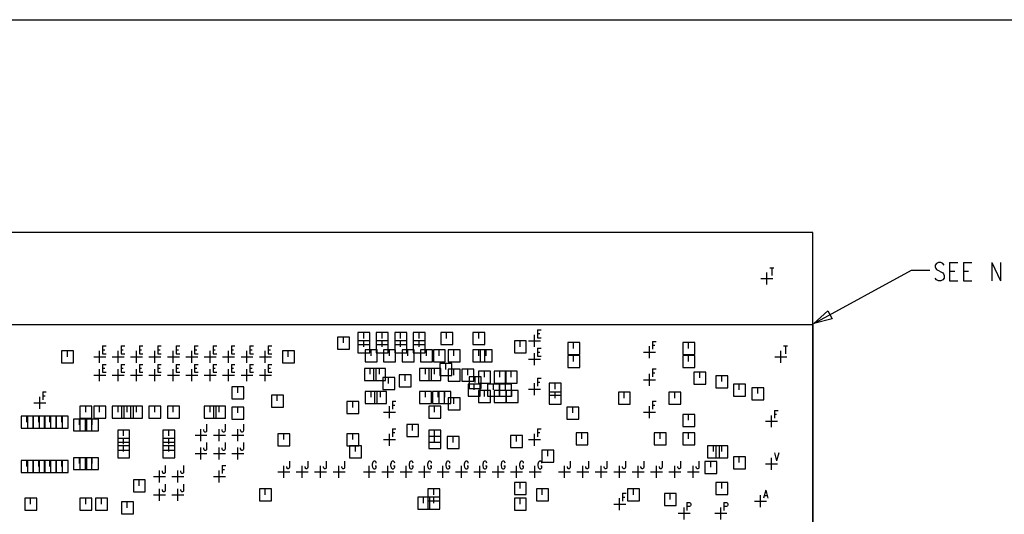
# Model space of a CAD drawing. Extents: x 11.9 to 28.1, y 10.8 to 21.2.
# Tile 11 of 28: x 17.3 to 22.6, y 18.5 to 21.2. Entities that reach past the tile are written whole.
import ezdxf

# ---------------------------------------------------------------- set-up
doc = ezdxf.new("R2010")
doc.units = 0
doc.header["$MEASUREMENT"] = 0
doc.layers.add('LAYNR1', color=2, linetype='Continuous')

msp = doc.modelspace()

# ---------------------------------------------------------------- linework, layer by layer
at = {"layer": 'LAYNR1'}
for points in [[(11.897, 21.199), (28.097, 21.199)], [(21.351, 19.852), (21.372, 19.852)], [(21.362, 19.852), (21.362, 19.809)], [(22.298, 19.866), (22.291, 19.875), (22.281, 19.88), (22.267, 19.88), (22.257, 19.875), (22.25, 19.866), (22.25, 19.856), (22.253, 19.847), (22.257, 19.842), (22.264, 19.838), (22.284, 19.828), (22.291, 19.824), (22.294, 19.819), (22.298, 19.81), (22.298, 19.796), (22.291, 19.786), (22.281, 19.781), (22.267, 19.781), (22.257, 19.786), (22.25, 19.796)], [(22.328, 19.88), (22.328, 19.781)], [(22.328, 19.88), (22.373, 19.88)], [(22.403, 19.88), (22.403, 19.781)], [(22.403, 19.88), (22.448, 19.88)], [(22.557, 19.88), (22.557, 19.781)], [(22.557, 19.88), (22.605, 19.781)], [(22.605, 19.88), (22.605, 19.781)], [(21.335, 19.76), (21.335, 19.825)], [(21.59, 19.548), (22.12, 19.838)], [(22.12, 19.838), (22.22, 19.838)], [(22.328, 19.833), (22.356, 19.833)], [(22.403, 19.833), (22.431, 19.833)], [(21.303, 19.793), (21.368, 19.793)], [(22.328, 19.781), (22.373, 19.781)], [(22.403, 19.781), (22.448, 19.781)], [(19.035, 19.443), (19.035, 19.475)], [(19.145, 19.468), (19.145, 19.5)], [(19.245, 19.468), (19.245, 19.5)], [(19.345, 19.468), (19.345, 19.5)], [(19.445, 19.468), (19.445, 19.5)], [(19.595, 19.468), (19.595, 19.5)], [(19.77, 19.468), (19.77, 19.5)], [(20.073, 19.423), (20.073, 19.488)], [(20.089, 19.514), (20.089, 19.471)], [(20.089, 19.514), (20.108, 19.514)], [(20.089, 19.494), (20.101, 19.494)], [(17.726, 19.427), (17.726, 19.384)], [(17.726, 19.427), (17.746, 19.427)], [(17.826, 19.427), (17.826, 19.384)], [(17.826, 19.427), (17.846, 19.427)], [(17.926, 19.427), (17.926, 19.384)], [(17.926, 19.427), (17.945, 19.427)], [(18.026, 19.427), (18.026, 19.384)], [(18.026, 19.427), (18.045, 19.427)], [(18.126, 19.427), (18.126, 19.384)], [(18.126, 19.427), (18.146, 19.427)], [(18.226, 19.427), (18.226, 19.384)], [(18.226, 19.427), (18.246, 19.427)], [(18.326, 19.427), (18.326, 19.384)], [(18.326, 19.427), (18.346, 19.427)], [(18.426, 19.427), (18.426, 19.384)], [(18.426, 19.427), (18.445, 19.427)], [(18.526, 19.427), (18.526, 19.384)], [(18.526, 19.427), (18.545, 19.427)], [(18.626, 19.427), (18.626, 19.384)], [(18.626, 19.427), (18.646, 19.427)], [(19.145, 19.423), (19.145, 19.455)], [(19.245, 19.423), (19.245, 19.455)], [(19.345, 19.423), (19.345, 19.455)], [(19.445, 19.423), (19.445, 19.455)], [(19.995, 19.423), (19.995, 19.455)], [(20.04, 19.455), (20.105, 19.455)], [(20.089, 19.471), (20.108, 19.471)], [(20.285, 19.413), (20.285, 19.445)], [(20.698, 19.36), (20.698, 19.425)], [(20.714, 19.452), (20.714, 19.409)], [(20.714, 19.452), (20.733, 19.452)], [(20.714, 19.431), (20.726, 19.431)], [(20.91, 19.413), (20.91, 19.445)], [(21.426, 19.427), (21.447, 19.427)], [(21.437, 19.427), (21.437, 19.384)], [(17.535, 19.368), (17.535, 19.4)], [(17.678, 19.368), (17.743, 19.368)], [(17.71, 19.335), (17.71, 19.4)], [(17.726, 19.406), (17.738, 19.406)], [(17.726, 19.384), (17.746, 19.384)], [(17.778, 19.368), (17.843, 19.368)], [(17.81, 19.335), (17.81, 19.4)], [(17.826, 19.406), (17.838, 19.406)], [(17.826, 19.384), (17.846, 19.384)], [(17.878, 19.368), (17.943, 19.368)], [(17.91, 19.335), (17.91, 19.4)], [(17.926, 19.406), (17.938, 19.406)], [(17.926, 19.384), (17.945, 19.384)], [(17.978, 19.368), (18.043, 19.368)], [(18.01, 19.335), (18.01, 19.4)], [(18.026, 19.406), (18.038, 19.406)], [(18.026, 19.384), (18.045, 19.384)], [(18.078, 19.368), (18.143, 19.368)], [(18.11, 19.335), (18.11, 19.4)], [(18.126, 19.406), (18.138, 19.406)], [(18.126, 19.384), (18.146, 19.384)], [(18.178, 19.368), (18.243, 19.368)], [(18.21, 19.335), (18.21, 19.4)], [(18.226, 19.406), (18.238, 19.406)], [(18.226, 19.384), (18.246, 19.384)], [(18.278, 19.368), (18.343, 19.368)], [(18.31, 19.335), (18.31, 19.4)], [(18.326, 19.406), (18.338, 19.406)], [(18.326, 19.384), (18.346, 19.384)], [(18.378, 19.368), (18.443, 19.368)], [(18.41, 19.335), (18.41, 19.4)], [(18.426, 19.406), (18.438, 19.406)], [(18.426, 19.384), (18.445, 19.384)], [(18.478, 19.368), (18.543, 19.368)], [(18.51, 19.335), (18.51, 19.4)], [(18.526, 19.406), (18.538, 19.406)], [(18.526, 19.384), (18.545, 19.384)], [(18.578, 19.368), (18.643, 19.368)], [(18.61, 19.335), (18.61, 19.4)], [(18.626, 19.406), (18.638, 19.406)], [(18.626, 19.384), (18.646, 19.384)], [(18.735, 19.368), (18.735, 19.4)], [(19.185, 19.373), (19.185, 19.405)], [(19.285, 19.373), (19.285, 19.405)], [(19.385, 19.373), (19.385, 19.405)], [(19.485, 19.373), (19.485, 19.405)], [(19.555, 19.373), (19.555, 19.405)], [(19.635, 19.373), (19.635, 19.405)], [(19.77, 19.373), (19.77, 19.405)], [(19.81, 19.373), (19.81, 19.405)], [(20.073, 19.323), (20.073, 19.388)], [(20.089, 19.414), (20.089, 19.371)], [(20.089, 19.414), (20.108, 19.414)], [(20.089, 19.394), (20.101, 19.394)], [(20.089, 19.371), (20.108, 19.371)], [(20.285, 19.343), (20.285, 19.375)], [(20.665, 19.393), (20.73, 19.393)], [(20.91, 19.343), (20.91, 19.375)], [(21.378, 19.368), (21.443, 19.368)], [(21.41, 19.335), (21.41, 19.4)], [(17.726, 19.327), (17.726, 19.284)], [(17.726, 19.327), (17.746, 19.327)], [(17.826, 19.327), (17.826, 19.284)], [(17.826, 19.327), (17.846, 19.327)], [(17.926, 19.327), (17.926, 19.284)], [(17.926, 19.327), (17.945, 19.327)], [(18.026, 19.327), (18.026, 19.284)], [(18.026, 19.327), (18.045, 19.327)], [(18.126, 19.327), (18.126, 19.284)], [(18.126, 19.327), (18.146, 19.327)], [(18.226, 19.327), (18.226, 19.284)], [(18.226, 19.327), (18.246, 19.327)], [(18.326, 19.327), (18.326, 19.284)], [(18.326, 19.327), (18.346, 19.327)], [(18.426, 19.327), (18.426, 19.284)], [(18.426, 19.327), (18.445, 19.327)], [(18.526, 19.327), (18.526, 19.284)], [(18.526, 19.327), (18.545, 19.327)], [(18.626, 19.327), (18.626, 19.284)], [(18.626, 19.327), (18.646, 19.327)], [(19.59, 19.299), (19.59, 19.331)], [(20.04, 19.355), (20.105, 19.355)], [(17.678, 19.268), (17.743, 19.268)], [(17.71, 19.235), (17.71, 19.3)], [(17.726, 19.306), (17.738, 19.306)], [(17.726, 19.284), (17.746, 19.284)], [(17.778, 19.268), (17.843, 19.268)], [(17.81, 19.235), (17.81, 19.3)], [(17.826, 19.306), (17.838, 19.306)], [(17.826, 19.284), (17.846, 19.284)], [(17.878, 19.268), (17.943, 19.268)], [(17.91, 19.235), (17.91, 19.3)], [(17.926, 19.306), (17.938, 19.306)], [(17.926, 19.284), (17.945, 19.284)], [(17.978, 19.268), (18.043, 19.268)], [(18.01, 19.235), (18.01, 19.3)], [(18.026, 19.306), (18.038, 19.306)], [(18.026, 19.284), (18.045, 19.284)], [(18.078, 19.268), (18.143, 19.268)], [(18.11, 19.235), (18.11, 19.3)], [(18.126, 19.306), (18.138, 19.306)], [(18.126, 19.284), (18.146, 19.284)], [(18.178, 19.268), (18.243, 19.268)], [(18.21, 19.235), (18.21, 19.3)], [(18.226, 19.306), (18.238, 19.306)], [(18.226, 19.284), (18.246, 19.284)], [(18.278, 19.268), (18.343, 19.268)], [(18.31, 19.235), (18.31, 19.3)], [(18.326, 19.306), (18.338, 19.306)], [(18.326, 19.284), (18.346, 19.284)], [(18.378, 19.268), (18.443, 19.268)], [(18.41, 19.235), (18.41, 19.3)], [(18.426, 19.306), (18.438, 19.306)], [(18.426, 19.284), (18.445, 19.284)], [(18.478, 19.268), (18.543, 19.268)], [(18.51, 19.235), (18.51, 19.3)], [(18.526, 19.306), (18.538, 19.306)], [(18.526, 19.284), (18.545, 19.284)], [(18.578, 19.268), (18.643, 19.268)], [(18.61, 19.235), (18.61, 19.3)], [(18.626, 19.306), (18.638, 19.306)], [(18.626, 19.284), (18.646, 19.284)], [(19.18, 19.273), (19.18, 19.305)], [(19.23, 19.273), (19.23, 19.305)], [(19.37, 19.238), (19.37, 19.27)], [(19.48, 19.273), (19.48, 19.305)], [(19.53, 19.273), (19.53, 19.305)], [(19.635, 19.268), (19.635, 19.3)], [(19.71, 19.268), (19.71, 19.3)], [(19.75, 19.228), (19.75, 19.26)], [(19.8, 19.258), (19.8, 19.29)], [(19.885, 19.258), (19.885, 19.29)], [(19.945, 19.258), (19.945, 19.29)], [(20.698, 19.21), (20.698, 19.275)], [(20.714, 19.302), (20.714, 19.259)], [(20.714, 19.302), (20.733, 19.302)], [(20.714, 19.281), (20.726, 19.281)], [(20.97, 19.253), (20.97, 19.285)], [(21.09, 19.233), (21.09, 19.265)], [(18.46, 19.173), (18.46, 19.205)], [(19.28, 19.223), (19.28, 19.255)], [(19.745, 19.188), (19.745, 19.22)], [(19.85, 19.188), (19.85, 19.22)], [(19.915, 19.188), (19.915, 19.22)], [(20.073, 19.16), (20.073, 19.225)], [(20.089, 19.252), (20.089, 19.209)], [(20.089, 19.252), (20.108, 19.252)], [(20.089, 19.231), (20.101, 19.231)], [(20.185, 19.193), (20.185, 19.225)], [(20.665, 19.243), (20.73, 19.243)], [(21.185, 19.188), (21.185, 19.22)], [(17.401, 19.177), (17.401, 19.134)], [(17.401, 19.177), (17.42, 19.177)], [(17.401, 19.156), (17.413, 19.156)], [(18.675, 19.128), (18.675, 19.16)], [(19.185, 19.148), (19.185, 19.18)], [(19.235, 19.148), (19.235, 19.18)], [(19.48, 19.148), (19.48, 19.18)], [(19.55, 19.148), (19.55, 19.18)], [(19.585, 19.148), (19.585, 19.18)], [(19.8, 19.153), (19.8, 19.185)], [(19.885, 19.153), (19.885, 19.185)], [(19.95, 19.153), (19.95, 19.185)], [(20.04, 19.193), (20.105, 19.193)], [(20.185, 19.143), (20.185, 19.175)], [(20.56, 19.143), (20.56, 19.175)], [(20.835, 19.143), (20.835, 19.175)], [(21.285, 19.168), (21.285, 19.2)], [(17.353, 19.118), (17.418, 19.118)], [(17.385, 19.085), (17.385, 19.15)], [(17.635, 19.068), (17.635, 19.1)], [(17.71, 19.068), (17.71, 19.1)], [(17.81, 19.068), (17.81, 19.1)], [(17.86, 19.068), (17.86, 19.1)], [(17.91, 19.068), (17.91, 19.1)], [(18.01, 19.068), (18.01, 19.1)], [(18.11, 19.068), (18.11, 19.1)], [(18.31, 19.068), (18.31, 19.1)], [(18.36, 19.068), (18.36, 19.1)], [(19.085, 19.093), (19.085, 19.125)], [(19.285, 19.035), (19.285, 19.1)], [(19.301, 19.127), (19.301, 19.084)], [(19.301, 19.127), (19.32, 19.127)], [(19.301, 19.106), (19.313, 19.106)], [(19.53, 19.068), (19.53, 19.1)], [(19.635, 19.113), (19.635, 19.145)], [(20.698, 19.035), (20.698, 19.1)], [(20.714, 19.127), (20.714, 19.084)], [(20.714, 19.127), (20.733, 19.127)], [(20.714, 19.106), (20.726, 19.106)], [(17.315, 19.013), (17.315, 19.045)], [(17.35, 19.013), (17.35, 19.045)], [(17.38, 19.013), (17.38, 19.045)], [(17.44, 19.013), (17.44, 19.045)], [(17.475, 19.013), (17.475, 19.045)], [(17.505, 19.013), (17.505, 19.045)], [(18.46, 19.063), (18.46, 19.095)], [(19.253, 19.068), (19.318, 19.068)], [(20.28, 19.063), (20.28, 19.095)], [(20.665, 19.068), (20.73, 19.068)], [(20.91, 19.023), (20.91, 19.055)], [(21.36, 18.985), (21.36, 19.05)], [(21.376, 19.077), (21.376, 19.034)], [(21.376, 19.077), (21.396, 19.077)], [(21.376, 19.056), (21.388, 19.056)], [(17.6, 18.998), (17.6, 19.03)], [(17.635, 18.998), (17.635, 19.03)], [(17.67, 18.998), (17.67, 19.03)], [(18.291, 19.002), (18.291, 18.969), (18.29, 18.963), (18.288, 18.961), (18.285, 18.959), (18.282, 18.959), (18.279, 18.961), (18.278, 18.963), (18.276, 18.969), (18.276, 18.973)], [(18.391, 19.002), (18.391, 18.969), (18.39, 18.963), (18.388, 18.961), (18.385, 18.959), (18.382, 18.959), (18.379, 18.961), (18.378, 18.963), (18.376, 18.969), (18.376, 18.973)], [(18.491, 19.002), (18.491, 18.969), (18.49, 18.963), (18.488, 18.961), (18.485, 18.959), (18.482, 18.959), (18.479, 18.961), (18.478, 18.963), (18.476, 18.969), (18.476, 18.973)], [(19.41, 18.968), (19.41, 19)], [(21.328, 19.018), (21.393, 19.018)], [(17.84, 18.938), (17.84, 18.97)], [(18.085, 18.938), (18.085, 18.97)], [(18.228, 18.943), (18.293, 18.943)], [(18.26, 18.91), (18.26, 18.975)], [(18.328, 18.943), (18.393, 18.943)], [(18.36, 18.91), (18.36, 18.975)], [(18.428, 18.943), (18.493, 18.943)], [(18.46, 18.91), (18.46, 18.975)], [(18.71, 18.918), (18.71, 18.95)], [(19.085, 18.918), (19.085, 18.95)], [(19.285, 18.885), (19.285, 18.95)], [(19.301, 18.977), (19.301, 18.934)], [(19.301, 18.977), (19.32, 18.977)], [(19.301, 18.956), (19.313, 18.956)], [(19.53, 18.938), (19.53, 18.97)], [(19.975, 18.908), (19.975, 18.94)], [(20.073, 18.885), (20.073, 18.95)], [(20.089, 18.977), (20.089, 18.934)], [(20.089, 18.977), (20.108, 18.977)], [(20.089, 18.956), (20.101, 18.956)], [(20.33, 18.923), (20.33, 18.955)], [(20.755, 18.923), (20.755, 18.955)], [(20.91, 18.923), (20.91, 18.955)], [(17.84, 18.893), (17.84, 18.925)], [(17.84, 18.853), (17.84, 18.885)], [(18.085, 18.893), (18.085, 18.925)], [(18.085, 18.853), (18.085, 18.885)], [(18.291, 18.902), (18.291, 18.869), (18.29, 18.863), (18.288, 18.861), (18.285, 18.859), (18.282, 18.859), (18.279, 18.861), (18.278, 18.863), (18.276, 18.869), (18.276, 18.873)], [(18.391, 18.902), (18.391, 18.869), (18.39, 18.863), (18.388, 18.861), (18.385, 18.859), (18.382, 18.859), (18.379, 18.861), (18.378, 18.863), (18.376, 18.869), (18.376, 18.873)], [(18.491, 18.902), (18.491, 18.869), (18.49, 18.863), (18.488, 18.861), (18.485, 18.859), (18.482, 18.859), (18.479, 18.861), (18.478, 18.863), (18.476, 18.869), (18.476, 18.873)], [(19.1, 18.853), (19.1, 18.885)], [(19.253, 18.918), (19.318, 18.918)], [(19.53, 18.903), (19.53, 18.935)], [(19.63, 18.903), (19.63, 18.935)], [(20.04, 18.918), (20.105, 18.918)], [(21.045, 18.853), (21.045, 18.885)], [(21.09, 18.853), (21.09, 18.885)], [(18.228, 18.843), (18.293, 18.843)], [(18.26, 18.81), (18.26, 18.875)], [(18.328, 18.843), (18.393, 18.843)], [(18.36, 18.81), (18.36, 18.875)], [(18.428, 18.843), (18.493, 18.843)], [(18.46, 18.81), (18.46, 18.875)], [(20.145, 18.828), (20.145, 18.86)], [(21.376, 18.846), (21.388, 18.803)], [(21.4, 18.846), (21.388, 18.803)], [(17.315, 18.773), (17.315, 18.805)], [(17.35, 18.773), (17.35, 18.805)], [(17.38, 18.773), (17.38, 18.805)], [(17.44, 18.773), (17.44, 18.805)], [(17.475, 18.773), (17.475, 18.805)], [(17.505, 18.773), (17.505, 18.805)], [(17.6, 18.788), (17.6, 18.82)], [(17.635, 18.788), (17.635, 18.82)], [(17.67, 18.788), (17.67, 18.82)], [(18.066, 18.777), (18.066, 18.744), (18.065, 18.738), (18.063, 18.736), (18.06, 18.734), (18.057, 18.734), (18.054, 18.736), (18.053, 18.738), (18.051, 18.744), (18.051, 18.748)], [(18.166, 18.777), (18.166, 18.744), (18.165, 18.738), (18.163, 18.736), (18.16, 18.734), (18.157, 18.734), (18.154, 18.736), (18.153, 18.738), (18.151, 18.744), (18.151, 18.748)], [(18.376, 18.777), (18.376, 18.734)], [(18.376, 18.777), (18.396, 18.777)], [(18.741, 18.802), (18.741, 18.769), (18.74, 18.763), (18.738, 18.761), (18.735, 18.759), (18.732, 18.759), (18.729, 18.761), (18.728, 18.763), (18.726, 18.769), (18.726, 18.773)], [(18.841, 18.802), (18.841, 18.769), (18.84, 18.763), (18.838, 18.761), (18.835, 18.759), (18.832, 18.759), (18.829, 18.761), (18.828, 18.763), (18.826, 18.769), (18.826, 18.773)], [(18.941, 18.802), (18.941, 18.769), (18.94, 18.763), (18.938, 18.761), (18.935, 18.759), (18.932, 18.759), (18.929, 18.761), (18.928, 18.763), (18.926, 18.769), (18.926, 18.773)], [(19.041, 18.802), (19.041, 18.769), (19.04, 18.763), (19.038, 18.761), (19.035, 18.759), (19.032, 18.759), (19.029, 18.761), (19.028, 18.763), (19.026, 18.769), (19.026, 18.773)], [(19.213, 18.791), (19.212, 18.796), (19.209, 18.8), (19.206, 18.802), (19.2, 18.802), (19.197, 18.8), (19.194, 18.796), (19.193, 18.791), (19.191, 18.785), (19.191, 18.775), (19.193, 18.769), (19.194, 18.765), (19.197, 18.761), (19.2, 18.759), (19.206, 18.759), (19.209, 18.761), (19.212, 18.765), (19.213, 18.769), (19.213, 18.775)], [(19.313, 18.791), (19.312, 18.796), (19.309, 18.8), (19.306, 18.802), (19.3, 18.802), (19.297, 18.8), (19.294, 18.796), (19.293, 18.791), (19.291, 18.785), (19.291, 18.775), (19.293, 18.769), (19.294, 18.765), (19.297, 18.761), (19.3, 18.759), (19.306, 18.759), (19.309, 18.761), (19.312, 18.765), (19.313, 18.769), (19.313, 18.775)], [(19.413, 18.791), (19.412, 18.796), (19.409, 18.8), (19.406, 18.802), (19.4, 18.802), (19.397, 18.8), (19.394, 18.796), (19.393, 18.791), (19.391, 18.785), (19.391, 18.775), (19.393, 18.769), (19.394, 18.765), (19.397, 18.761), (19.4, 18.759), (19.406, 18.759), (19.409, 18.761), (19.412, 18.765), (19.413, 18.769), (19.413, 18.775)], [(19.513, 18.791), (19.512, 18.796), (19.509, 18.8), (19.506, 18.802), (19.5, 18.802), (19.497, 18.8), (19.494, 18.796), (19.493, 18.791), (19.491, 18.785), (19.491, 18.775), (19.493, 18.769), (19.494, 18.765), (19.497, 18.761), (19.5, 18.759), (19.506, 18.759), (19.509, 18.761), (19.512, 18.765), (19.513, 18.769), (19.513, 18.775)], [(19.613, 18.791), (19.612, 18.796), (19.609, 18.8), (19.606, 18.802), (19.6, 18.802), (19.597, 18.8), (19.594, 18.796), (19.593, 18.791), (19.591, 18.785), (19.591, 18.775), (19.593, 18.769), (19.594, 18.765), (19.597, 18.761), (19.6, 18.759), (19.606, 18.759), (19.609, 18.761), (19.612, 18.765), (19.613, 18.769), (19.613, 18.775)], [(19.713, 18.791), (19.712, 18.796), (19.709, 18.8), (19.706, 18.802), (19.7, 18.802), (19.697, 18.8), (19.694, 18.796), (19.693, 18.791), (19.691, 18.785), (19.691, 18.775), (19.693, 18.769), (19.694, 18.765), (19.697, 18.761), (19.7, 18.759), (19.706, 18.759), (19.709, 18.761), (19.712, 18.765), (19.713, 18.769), (19.713, 18.775)], [(19.813, 18.791), (19.812, 18.796), (19.809, 18.8), (19.806, 18.802), (19.8, 18.802), (19.797, 18.8), (19.794, 18.796), (19.793, 18.791), (19.791, 18.785), (19.791, 18.775), (19.793, 18.769), (19.794, 18.765), (19.797, 18.761), (19.8, 18.759), (19.806, 18.759), (19.809, 18.761), (19.812, 18.765), (19.813, 18.769), (19.813, 18.775)], [(19.913, 18.791), (19.912, 18.796), (19.909, 18.8), (19.906, 18.802), (19.9, 18.802), (19.897, 18.8), (19.894, 18.796), (19.893, 18.791), (19.891, 18.785), (19.891, 18.775), (19.893, 18.769), (19.894, 18.765), (19.897, 18.761), (19.9, 18.759), (19.906, 18.759), (19.909, 18.761), (19.912, 18.765), (19.913, 18.769), (19.913, 18.775)], [(20.013, 18.791), (20.012, 18.796), (20.009, 18.8), (20.006, 18.802), (20, 18.802), (19.997, 18.8), (19.994, 18.796), (19.993, 18.791), (19.991, 18.785), (19.991, 18.775), (19.993, 18.769), (19.994, 18.765), (19.997, 18.761), (20, 18.759), (20.006, 18.759), (20.009, 18.761), (20.012, 18.765), (20.013, 18.769), (20.013, 18.775)], [(20.113, 18.791), (20.112, 18.796), (20.109, 18.8), (20.106, 18.802), (20.1, 18.802), (20.097, 18.8), (20.094, 18.796), (20.093, 18.791), (20.091, 18.785), (20.091, 18.775), (20.093, 18.769), (20.094, 18.765), (20.097, 18.761), (20.1, 18.759), (20.106, 18.759), (20.109, 18.761), (20.112, 18.765), (20.113, 18.769), (20.113, 18.775)], [(20.266, 18.802), (20.266, 18.769), (20.265, 18.763), (20.263, 18.761), (20.26, 18.759), (20.257, 18.759), (20.254, 18.761), (20.253, 18.763), (20.251, 18.769), (20.251, 18.773)], [(20.366, 18.802), (20.366, 18.769), (20.365, 18.763), (20.363, 18.761), (20.36, 18.759), (20.357, 18.759), (20.354, 18.761), (20.353, 18.763), (20.351, 18.769), (20.351, 18.773)], [(20.466, 18.802), (20.466, 18.769), (20.465, 18.763), (20.463, 18.761), (20.46, 18.759), (20.457, 18.759), (20.454, 18.761), (20.453, 18.763), (20.451, 18.769), (20.451, 18.773)], [(20.566, 18.802), (20.566, 18.769), (20.565, 18.763), (20.563, 18.761), (20.56, 18.759), (20.557, 18.759), (20.554, 18.761), (20.553, 18.763), (20.551, 18.769), (20.551, 18.773)], [(20.666, 18.802), (20.666, 18.769), (20.665, 18.763), (20.663, 18.761), (20.66, 18.759), (20.657, 18.759), (20.654, 18.761), (20.653, 18.763), (20.651, 18.769), (20.651, 18.773)], [(20.766, 18.802), (20.766, 18.769), (20.765, 18.763), (20.763, 18.761), (20.76, 18.759), (20.757, 18.759), (20.754, 18.761), (20.753, 18.763), (20.751, 18.769), (20.751, 18.773)], [(20.866, 18.802), (20.866, 18.769), (20.865, 18.763), (20.863, 18.761), (20.86, 18.759), (20.857, 18.759), (20.854, 18.761), (20.853, 18.763), (20.851, 18.769), (20.851, 18.773)], [(20.966, 18.802), (20.966, 18.769), (20.965, 18.763), (20.963, 18.761), (20.96, 18.759), (20.957, 18.759), (20.954, 18.761), (20.953, 18.763), (20.951, 18.769), (20.951, 18.773)], [(21.03, 18.768), (21.03, 18.8)], [(21.185, 18.793), (21.185, 18.825)], [(21.328, 18.787), (21.393, 18.787)], [(21.36, 18.754), (21.36, 18.819)], [(18.035, 18.685), (18.035, 18.75)], [(18.135, 18.685), (18.135, 18.75)], [(18.36, 18.685), (18.36, 18.75)], [(18.376, 18.756), (18.388, 18.756)], [(18.678, 18.743), (18.743, 18.743)], [(18.71, 18.71), (18.71, 18.775)], [(18.778, 18.743), (18.843, 18.743)], [(18.81, 18.71), (18.81, 18.775)], [(18.878, 18.743), (18.943, 18.743)], [(18.91, 18.71), (18.91, 18.775)], [(18.978, 18.743), (19.043, 18.743)], [(19.01, 18.71), (19.01, 18.775)], [(19.143, 18.743), (19.208, 18.743)], [(19.175, 18.71), (19.175, 18.775)], [(19.206, 18.775), (19.213, 18.775)], [(19.243, 18.743), (19.308, 18.743)], [(19.275, 18.71), (19.275, 18.775)], [(19.306, 18.775), (19.313, 18.775)], [(19.343, 18.743), (19.408, 18.743)], [(19.375, 18.71), (19.375, 18.775)], [(19.406, 18.775), (19.413, 18.775)], [(19.443, 18.743), (19.508, 18.743)], [(19.475, 18.71), (19.475, 18.775)], [(19.506, 18.775), (19.513, 18.775)], [(19.543, 18.743), (19.608, 18.743)], [(19.575, 18.71), (19.575, 18.775)], [(19.606, 18.775), (19.613, 18.775)], [(19.643, 18.743), (19.708, 18.743)], [(19.675, 18.71), (19.675, 18.775)], [(19.706, 18.775), (19.713, 18.775)], [(19.743, 18.743), (19.808, 18.743)], [(19.775, 18.71), (19.775, 18.775)], [(19.806, 18.775), (19.813, 18.775)], [(19.843, 18.743), (19.908, 18.743)], [(19.875, 18.71), (19.875, 18.775)], [(19.906, 18.775), (19.913, 18.775)], [(19.943, 18.743), (20.008, 18.743)], [(19.975, 18.71), (19.975, 18.775)], [(20.006, 18.775), (20.013, 18.775)], [(20.043, 18.743), (20.108, 18.743)], [(20.075, 18.71), (20.075, 18.775)], [(20.106, 18.775), (20.113, 18.775)], [(20.203, 18.743), (20.268, 18.743)], [(20.235, 18.71), (20.235, 18.775)], [(20.303, 18.743), (20.368, 18.743)], [(20.335, 18.71), (20.335, 18.775)], [(20.403, 18.743), (20.468, 18.743)], [(20.435, 18.71), (20.435, 18.775)], [(20.503, 18.743), (20.568, 18.743)], [(20.535, 18.71), (20.535, 18.775)], [(20.603, 18.743), (20.668, 18.743)], [(20.635, 18.71), (20.635, 18.775)], [(20.703, 18.743), (20.768, 18.743)], [(20.735, 18.71), (20.735, 18.775)], [(20.803, 18.743), (20.868, 18.743)], [(20.835, 18.71), (20.835, 18.775)], [(20.903, 18.743), (20.968, 18.743)], [(20.935, 18.71), (20.935, 18.775)], [(17.925, 18.668), (17.925, 18.7)], [(18.003, 18.718), (18.068, 18.718)], [(18.066, 18.677), (18.066, 18.644), (18.065, 18.638), (18.063, 18.636), (18.06, 18.634), (18.057, 18.634), (18.054, 18.636), (18.053, 18.638), (18.051, 18.644), (18.051, 18.648)], [(18.103, 18.718), (18.168, 18.718)], [(18.166, 18.677), (18.166, 18.644), (18.165, 18.638), (18.163, 18.636), (18.16, 18.634), (18.157, 18.634), (18.154, 18.636), (18.153, 18.638), (18.151, 18.644), (18.151, 18.648)], [(18.328, 18.718), (18.393, 18.718)], [(19.995, 18.653), (19.995, 18.685)], [(21.09, 18.653), (21.09, 18.685)], [(18.003, 18.618), (18.068, 18.618)], [(18.035, 18.585), (18.035, 18.65)], [(18.103, 18.618), (18.168, 18.618)], [(18.135, 18.585), (18.135, 18.65)], [(18.61, 18.618), (18.61, 18.65)], [(19.525, 18.618), (19.525, 18.65)], [(20.115, 18.618), (20.115, 18.65)], [(20.551, 18.627), (20.551, 18.584)], [(20.551, 18.627), (20.57, 18.627)], [(20.61, 18.618), (20.61, 18.65)], [(20.81, 18.593), (20.81, 18.625)], [(21.301, 18.552), (21.301, 18.617)], [(21.329, 18.643), (21.317, 18.6)], [(21.329, 18.643), (21.341, 18.6)], [(17.335, 18.568), (17.335, 18.6)], [(17.635, 18.568), (17.635, 18.6)], [(17.72, 18.568), (17.72, 18.6)], [(17.86, 18.548), (17.86, 18.58)], [(19.47, 18.573), (19.47, 18.605)], [(19.525, 18.573), (19.525, 18.605)], [(19.995, 18.568), (19.995, 18.6)], [(20.503, 18.568), (20.568, 18.568)], [(20.535, 18.535), (20.535, 18.6)], [(20.551, 18.606), (20.563, 18.606)], [(20.901, 18.577), (20.901, 18.534)], [(20.901, 18.577), (20.915, 18.577), (20.919, 18.575), (20.92, 18.573), (20.922, 18.568), (20.922, 18.562), (20.92, 18.558), (20.919, 18.556), (20.915, 18.554), (20.901, 18.554)], [(21.101, 18.577), (21.101, 18.534)], [(21.101, 18.577), (21.115, 18.577), (21.119, 18.575), (21.121, 18.573), (21.122, 18.568), (21.122, 18.562), (21.121, 18.558), (21.119, 18.556), (21.115, 18.554), (21.101, 18.554)], [(21.268, 18.584), (21.333, 18.584)], [(21.322, 18.615), (21.336, 18.615)], [(20.853, 18.518), (20.918, 18.518)], [(20.885, 18.485), (20.885, 18.55)], [(21.053, 18.518), (21.118, 18.518)], [(21.085, 18.485), (21.085, 18.55)]]:
    msp.add_lwpolyline(points, dxfattribs=at)
for points in [[(16.26, 15.493), (21.585, 15.493), (21.585, 20.043), (16.26, 20.043), (16.26, 15.493)], [(21.59, 19.548), (21.666, 19.618), (21.69, 19.574), (21.59, 19.548)], [(21.585, 15.993), (16.26, 15.993), (16.26, 19.543), (21.585, 19.543), (21.585, 15.993)], [(19.003, 19.41), (19.068, 19.41), (19.068, 19.475), (19.003, 19.475), (19.003, 19.41)], [(19.113, 19.435), (19.178, 19.435), (19.178, 19.5), (19.113, 19.5), (19.113, 19.435)], [(19.213, 19.435), (19.278, 19.435), (19.278, 19.5), (19.213, 19.5), (19.213, 19.435)], [(19.313, 19.435), (19.378, 19.435), (19.378, 19.5), (19.313, 19.5), (19.313, 19.435)], [(19.413, 19.435), (19.478, 19.435), (19.478, 19.5), (19.413, 19.5), (19.413, 19.435)], [(19.563, 19.435), (19.628, 19.435), (19.628, 19.5), (19.563, 19.5), (19.563, 19.435)], [(19.738, 19.435), (19.803, 19.435), (19.803, 19.5), (19.738, 19.5), (19.738, 19.435)], [(19.113, 19.39), (19.178, 19.39), (19.178, 19.455), (19.113, 19.455), (19.113, 19.39)], [(19.213, 19.39), (19.278, 19.39), (19.278, 19.455), (19.213, 19.455), (19.213, 19.39)], [(19.313, 19.39), (19.378, 19.39), (19.378, 19.455), (19.313, 19.455), (19.313, 19.39)], [(19.413, 19.39), (19.478, 19.39), (19.478, 19.455), (19.413, 19.455), (19.413, 19.39)], [(19.963, 19.39), (20.028, 19.39), (20.028, 19.455), (19.963, 19.455), (19.963, 19.39)], [(20.253, 19.38), (20.318, 19.38), (20.318, 19.445), (20.253, 19.445), (20.253, 19.38)], [(20.878, 19.38), (20.943, 19.38), (20.943, 19.445), (20.878, 19.445), (20.878, 19.38)], [(17.503, 19.335), (17.568, 19.335), (17.568, 19.4), (17.503, 19.4), (17.503, 19.335)], [(18.703, 19.335), (18.768, 19.335), (18.768, 19.4), (18.703, 19.4), (18.703, 19.335)], [(19.153, 19.34), (19.218, 19.34), (19.218, 19.405), (19.153, 19.405), (19.153, 19.34)], [(19.253, 19.34), (19.318, 19.34), (19.318, 19.405), (19.253, 19.405), (19.253, 19.34)], [(19.353, 19.34), (19.418, 19.34), (19.418, 19.405), (19.353, 19.405), (19.353, 19.34)], [(19.453, 19.34), (19.518, 19.34), (19.518, 19.405), (19.453, 19.405), (19.453, 19.34)], [(19.523, 19.34), (19.588, 19.34), (19.588, 19.405), (19.523, 19.405), (19.523, 19.34)], [(19.603, 19.34), (19.668, 19.34), (19.668, 19.405), (19.603, 19.405), (19.603, 19.34)], [(19.738, 19.34), (19.803, 19.34), (19.803, 19.405), (19.738, 19.405), (19.738, 19.34)], [(19.778, 19.34), (19.843, 19.34), (19.843, 19.405), (19.778, 19.405), (19.778, 19.34)], [(20.253, 19.31), (20.318, 19.31), (20.318, 19.375), (20.253, 19.375), (20.253, 19.31)], [(20.878, 19.31), (20.943, 19.31), (20.943, 19.375), (20.878, 19.375), (20.878, 19.31)], [(19.558, 19.266), (19.623, 19.266), (19.623, 19.331), (19.558, 19.331), (19.558, 19.266)], [(19.148, 19.24), (19.213, 19.24), (19.213, 19.305), (19.148, 19.305), (19.148, 19.24)], [(19.198, 19.24), (19.263, 19.24), (19.263, 19.305), (19.198, 19.305), (19.198, 19.24)], [(19.338, 19.205), (19.403, 19.205), (19.403, 19.27), (19.338, 19.27), (19.338, 19.205)], [(19.448, 19.24), (19.513, 19.24), (19.513, 19.305), (19.448, 19.305), (19.448, 19.24)], [(19.498, 19.24), (19.563, 19.24), (19.563, 19.305), (19.498, 19.305), (19.498, 19.24)], [(19.603, 19.235), (19.668, 19.235), (19.668, 19.3), (19.603, 19.3), (19.603, 19.235)], [(19.678, 19.235), (19.743, 19.235), (19.743, 19.3), (19.678, 19.3), (19.678, 19.235)], [(19.718, 19.195), (19.783, 19.195), (19.783, 19.26), (19.718, 19.26), (19.718, 19.195)], [(19.768, 19.225), (19.833, 19.225), (19.833, 19.29), (19.768, 19.29), (19.768, 19.225)], [(19.853, 19.225), (19.918, 19.225), (19.918, 19.29), (19.853, 19.29), (19.853, 19.225)], [(19.913, 19.225), (19.978, 19.225), (19.978, 19.29), (19.913, 19.29), (19.913, 19.225)], [(20.938, 19.22), (21.003, 19.22), (21.003, 19.285), (20.938, 19.285), (20.938, 19.22)], [(21.058, 19.2), (21.123, 19.2), (21.123, 19.265), (21.058, 19.265), (21.058, 19.2)], [(18.428, 19.14), (18.493, 19.14), (18.493, 19.205), (18.428, 19.205), (18.428, 19.14)], [(19.248, 19.19), (19.313, 19.19), (19.313, 19.255), (19.248, 19.255), (19.248, 19.19)], [(19.713, 19.155), (19.778, 19.155), (19.778, 19.22), (19.713, 19.22), (19.713, 19.155)], [(19.818, 19.155), (19.883, 19.155), (19.883, 19.22), (19.818, 19.22), (19.818, 19.155)], [(19.883, 19.155), (19.948, 19.155), (19.948, 19.22), (19.883, 19.22), (19.883, 19.155)], [(20.153, 19.16), (20.218, 19.16), (20.218, 19.225), (20.153, 19.225), (20.153, 19.16)], [(21.153, 19.155), (21.218, 19.155), (21.218, 19.22), (21.153, 19.22), (21.153, 19.155)], [(18.643, 19.095), (18.708, 19.095), (18.708, 19.16), (18.643, 19.16), (18.643, 19.095)], [(19.153, 19.115), (19.218, 19.115), (19.218, 19.18), (19.153, 19.18), (19.153, 19.115)], [(19.203, 19.115), (19.268, 19.115), (19.268, 19.18), (19.203, 19.18), (19.203, 19.115)], [(19.448, 19.115), (19.513, 19.115), (19.513, 19.18), (19.448, 19.18), (19.448, 19.115)], [(19.518, 19.115), (19.583, 19.115), (19.583, 19.18), (19.518, 19.18), (19.518, 19.115)], [(19.553, 19.115), (19.618, 19.115), (19.618, 19.18), (19.553, 19.18), (19.553, 19.115)], [(19.768, 19.12), (19.833, 19.12), (19.833, 19.185), (19.768, 19.185), (19.768, 19.12)], [(19.853, 19.12), (19.918, 19.12), (19.918, 19.185), (19.853, 19.185), (19.853, 19.12)], [(19.918, 19.12), (19.983, 19.12), (19.983, 19.185), (19.918, 19.185), (19.918, 19.12)], [(20.153, 19.11), (20.218, 19.11), (20.218, 19.175), (20.153, 19.175), (20.153, 19.11)], [(20.528, 19.11), (20.593, 19.11), (20.593, 19.175), (20.528, 19.175), (20.528, 19.11)], [(20.803, 19.11), (20.868, 19.11), (20.868, 19.175), (20.803, 19.175), (20.803, 19.11)], [(21.253, 19.135), (21.318, 19.135), (21.318, 19.2), (21.253, 19.2), (21.253, 19.135)], [(17.603, 19.035), (17.668, 19.035), (17.668, 19.1), (17.603, 19.1), (17.603, 19.035)], [(17.678, 19.035), (17.743, 19.035), (17.743, 19.1), (17.678, 19.1), (17.678, 19.035)], [(17.778, 19.035), (17.843, 19.035), (17.843, 19.1), (17.778, 19.1), (17.778, 19.035)], [(17.828, 19.035), (17.893, 19.035), (17.893, 19.1), (17.828, 19.1), (17.828, 19.035)], [(17.878, 19.035), (17.943, 19.035), (17.943, 19.1), (17.878, 19.1), (17.878, 19.035)], [(17.978, 19.035), (18.043, 19.035), (18.043, 19.1), (17.978, 19.1), (17.978, 19.035)], [(18.078, 19.035), (18.143, 19.035), (18.143, 19.1), (18.078, 19.1), (18.078, 19.035)], [(18.278, 19.035), (18.343, 19.035), (18.343, 19.1), (18.278, 19.1), (18.278, 19.035)], [(18.328, 19.035), (18.393, 19.035), (18.393, 19.1), (18.328, 19.1), (18.328, 19.035)], [(19.053, 19.06), (19.118, 19.06), (19.118, 19.125), (19.053, 19.125), (19.053, 19.06)], [(19.498, 19.035), (19.563, 19.035), (19.563, 19.1), (19.498, 19.1), (19.498, 19.035)], [(19.603, 19.08), (19.668, 19.08), (19.668, 19.145), (19.603, 19.145), (19.603, 19.08)], [(17.283, 18.98), (17.348, 18.98), (17.348, 19.045), (17.283, 19.045), (17.283, 18.98)], [(17.318, 18.98), (17.383, 18.98), (17.383, 19.045), (17.318, 19.045), (17.318, 18.98)], [(17.348, 18.98), (17.413, 18.98), (17.413, 19.045), (17.348, 19.045), (17.348, 18.98)], [(17.408, 18.98), (17.473, 18.98), (17.473, 19.045), (17.408, 19.045), (17.408, 18.98)], [(17.443, 18.98), (17.508, 18.98), (17.508, 19.045), (17.443, 19.045), (17.443, 18.98)], [(17.473, 18.98), (17.538, 18.98), (17.538, 19.045), (17.473, 19.045), (17.473, 18.98)], [(18.428, 19.03), (18.493, 19.03), (18.493, 19.095), (18.428, 19.095), (18.428, 19.03)], [(20.248, 19.03), (20.313, 19.03), (20.313, 19.095), (20.248, 19.095), (20.248, 19.03)], [(20.878, 18.99), (20.943, 18.99), (20.943, 19.055), (20.878, 19.055), (20.878, 18.99)], [(17.568, 18.965), (17.633, 18.965), (17.633, 19.03), (17.568, 19.03), (17.568, 18.965)], [(17.603, 18.965), (17.668, 18.965), (17.668, 19.03), (17.603, 19.03), (17.603, 18.965)], [(17.638, 18.965), (17.703, 18.965), (17.703, 19.03), (17.638, 19.03), (17.638, 18.965)], [(19.378, 18.935), (19.443, 18.935), (19.443, 19), (19.378, 19), (19.378, 18.935)], [(17.808, 18.905), (17.873, 18.905), (17.873, 18.97), (17.808, 18.97), (17.808, 18.905)], [(18.053, 18.905), (18.118, 18.905), (18.118, 18.97), (18.053, 18.97), (18.053, 18.905)], [(18.678, 18.885), (18.743, 18.885), (18.743, 18.95), (18.678, 18.95), (18.678, 18.885)], [(19.053, 18.885), (19.118, 18.885), (19.118, 18.95), (19.053, 18.95), (19.053, 18.885)], [(19.498, 18.905), (19.563, 18.905), (19.563, 18.97), (19.498, 18.97), (19.498, 18.905)], [(19.943, 18.875), (20.008, 18.875), (20.008, 18.94), (19.943, 18.94), (19.943, 18.875)], [(20.298, 18.89), (20.363, 18.89), (20.363, 18.955), (20.298, 18.955), (20.298, 18.89)], [(20.723, 18.89), (20.788, 18.89), (20.788, 18.955), (20.723, 18.955), (20.723, 18.89)], [(20.878, 18.89), (20.943, 18.89), (20.943, 18.955), (20.878, 18.955), (20.878, 18.89)], [(17.808, 18.86), (17.873, 18.86), (17.873, 18.925), (17.808, 18.925), (17.808, 18.86)], [(17.808, 18.82), (17.873, 18.82), (17.873, 18.885), (17.808, 18.885), (17.808, 18.82)], [(18.053, 18.86), (18.118, 18.86), (18.118, 18.925), (18.053, 18.925), (18.053, 18.86)], [(18.053, 18.82), (18.118, 18.82), (18.118, 18.885), (18.053, 18.885), (18.053, 18.82)], [(19.068, 18.82), (19.133, 18.82), (19.133, 18.885), (19.068, 18.885), (19.068, 18.82)], [(19.498, 18.87), (19.563, 18.87), (19.563, 18.935), (19.498, 18.935), (19.498, 18.87)], [(19.598, 18.87), (19.663, 18.87), (19.663, 18.935), (19.598, 18.935), (19.598, 18.87)], [(21.013, 18.82), (21.078, 18.82), (21.078, 18.885), (21.013, 18.885), (21.013, 18.82)], [(21.058, 18.82), (21.123, 18.82), (21.123, 18.885), (21.058, 18.885), (21.058, 18.82)], [(20.113, 18.795), (20.178, 18.795), (20.178, 18.86), (20.113, 18.86), (20.113, 18.795)], [(17.283, 18.74), (17.348, 18.74), (17.348, 18.805), (17.283, 18.805), (17.283, 18.74)], [(17.318, 18.74), (17.383, 18.74), (17.383, 18.805), (17.318, 18.805), (17.318, 18.74)], [(17.348, 18.74), (17.413, 18.74), (17.413, 18.805), (17.348, 18.805), (17.348, 18.74)], [(17.408, 18.74), (17.473, 18.74), (17.473, 18.805), (17.408, 18.805), (17.408, 18.74)], [(17.443, 18.74), (17.508, 18.74), (17.508, 18.805), (17.443, 18.805), (17.443, 18.74)], [(17.473, 18.74), (17.538, 18.74), (17.538, 18.805), (17.473, 18.805), (17.473, 18.74)], [(17.568, 18.755), (17.633, 18.755), (17.633, 18.82), (17.568, 18.82), (17.568, 18.755)], [(17.603, 18.755), (17.668, 18.755), (17.668, 18.82), (17.603, 18.82), (17.603, 18.755)], [(17.638, 18.755), (17.703, 18.755), (17.703, 18.82), (17.638, 18.82), (17.638, 18.755)], [(20.998, 18.735), (21.063, 18.735), (21.063, 18.8), (20.998, 18.8), (20.998, 18.735)], [(21.153, 18.76), (21.218, 18.76), (21.218, 18.825), (21.153, 18.825), (21.153, 18.76)], [(17.893, 18.635), (17.958, 18.635), (17.958, 18.7), (17.893, 18.7), (17.893, 18.635)], [(19.963, 18.62), (20.028, 18.62), (20.028, 18.685), (19.963, 18.685), (19.963, 18.62)], [(21.058, 18.62), (21.123, 18.62), (21.123, 18.685), (21.058, 18.685), (21.058, 18.62)], [(18.578, 18.585), (18.643, 18.585), (18.643, 18.65), (18.578, 18.65), (18.578, 18.585)], [(19.493, 18.585), (19.558, 18.585), (19.558, 18.65), (19.493, 18.65), (19.493, 18.585)], [(20.083, 18.585), (20.148, 18.585), (20.148, 18.65), (20.083, 18.65), (20.083, 18.585)], [(20.578, 18.585), (20.643, 18.585), (20.643, 18.65), (20.578, 18.65), (20.578, 18.585)], [(20.778, 18.56), (20.843, 18.56), (20.843, 18.625), (20.778, 18.625), (20.778, 18.56)], [(17.303, 18.535), (17.368, 18.535), (17.368, 18.6), (17.303, 18.6), (17.303, 18.535)], [(17.603, 18.535), (17.668, 18.535), (17.668, 18.6), (17.603, 18.6), (17.603, 18.535)], [(17.688, 18.535), (17.753, 18.535), (17.753, 18.6), (17.688, 18.6), (17.688, 18.535)], [(17.828, 18.515), (17.893, 18.515), (17.893, 18.58), (17.828, 18.58), (17.828, 18.515)], [(19.438, 18.54), (19.503, 18.54), (19.503, 18.605), (19.438, 18.605), (19.438, 18.54)], [(19.493, 18.54), (19.558, 18.54), (19.558, 18.605), (19.493, 18.605), (19.493, 18.54)], [(19.963, 18.535), (20.028, 18.535), (20.028, 18.6), (19.963, 18.6), (19.963, 18.535)]]:
    msp.add_lwpolyline(points, close=True, dxfattribs=at)

doc.saveas('drawing.dxf')
